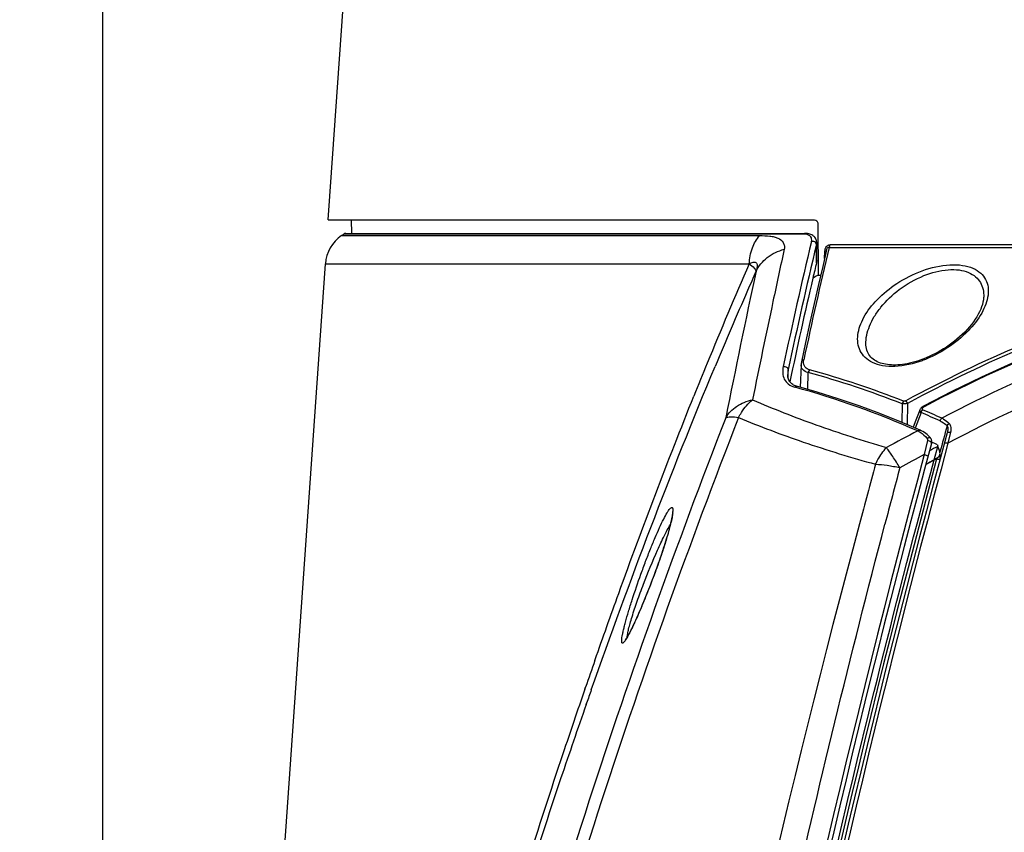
# Model space of a CAD drawing. Header units: millimetres. Extents: x 0 to 420, y 0 to 297.
# Tile 133 of 139: x 278 to 294, y 234 to 247. Entities that reach past the tile are written whole.
import ezdxf

# ---------------------------------------------------------------- set-up
doc = ezdxf.new("R2010")
doc.units = ezdxf.units.MM
doc.header["$LTSCALE"] = 23.1
doc.header["$PDMODE"] = 3
doc.header["$PDSIZE"] = 0.3125
doc.layers.get('0').update_dxf_attribs({"linetype": 'CONTINUOUS'})
doc.layers.get('Defpoints').update_dxf_attribs({"linetype": 'CONTINUOUS'})
for name, color, linetype in [('02___PRT_ALL_AXES', 7, 'CONTINUOUS'), ('06___PRT_ALL_SURFS', 7, 'CONTINUOUS'), ('DIM_PILOTEES', 7, 'CONTINUOUS')]:
    doc.layers.add(name, color=color, linetype=linetype)
doc.styles.get("Standard").update_dxf_attribs({"font": 'txt', "width": 0.7})
doc.dimstyles.new('DIMSTYLE_4', dxfattribs={"dimtxt": 2.5, "dimasz": 3.5, "dimexe": 2, "dimexo": 0, "dimtad": 1, "dimdec": 0, "dimlfac": 5, "dimdsep": 46, "dimtxsty": 'Standard', "dimblk": '_FILLED', "dimblk1": '_FILLED', "dimblk2": '_FILLED', "dimcen": 0.09, "dimazin": 2, "dimtp": 0.5, "dimtm": 0.5, "dimtfac": 1, "dimtdec": 0, "dimtofl": 0, "dimtmove": 0, "dimatfit": 3, "dimldrblk": '_FILLED', "dimfxl": 0, "dimtolj": 1, "dimarcsym": 0})
doc.dimstyles.new('DIMSTYLE_8', dxfattribs={"dimtxt": 2.5, "dimasz": 3.5, "dimexe": 2, "dimexo": 0, "dimgap": 2.5, "dimtad": 1, "dimdsep": 46, "dimtxsty": 'Standard', "dimblk": '_FILLED', "dimblk1": '_FILLED', "dimblk2": '_FILLED', "dimcen": 0.09, "dimazin": 2, "dimtp": 0.5, "dimtm": 0.5, "dimtfac": 1, "dimtofl": 0, "dimtmove": 0, "dimatfit": 3, "dimldrblk": '_FILLED', "dimfxl": 0, "dimtolj": 1, "dimarcsym": 0})

# ---------------------------------------------------------------- blocks, each defined once
blk = doc.blocks.new('_FILLED')
at = {"color": 0, "linetype": 'ByBlock'}
blk.add_solid([(0, 0), (-1, 0.1429), (-1, -0.1429)], dxfattribs=at)
blk = doc.blocks.new('*D8')
at = {"layer": 'DIM_PILOTEES', "color": 2, "linetype": 'Continuous'}
for p, q in [((279.593, 191.517), (279.593, 264.096)), ((325.606, 191.517), (325.606, 264.096)), ((279.593, 262.096), (302.599, 262.096)), ((325.606, 262.096), (302.599, 262.096))]:
    blk.add_line(p, q, dxfattribs=at)
at = {"layer": 'DIM_PILOTEES', "color": 2, "linetype": 'Continuous', "xscale": 3.5, "yscale": 3.5, "zscale": 3.5, "rotation": 180}
blk.add_blockref('_FILLED', (279.593, 262.096), dxfattribs=at)
at = {"layer": 'DIM_PILOTEES', "color": 2, "linetype": 'Continuous', "xscale": 3.5, "yscale": 3.5, "zscale": 3.5}
blk.add_blockref('_FILLED', (325.606, 262.096), dxfattribs=at)
at = {"layer": 'DIM_PILOTEES', "color": 2, "linetype": 'Continuous', "insert": (302.599, 265.221), "char_height": 2.5, "width": 8.57143, "attachment_point": 2, "line_spacing_factor": 0.9}
blk.add_mtext('{\\ftxt;\\W0.0001;\\H0.0001;\\~}{\\ftxt;\\W2.2857142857;\\H2.5; }{\\ftxt;\\W0.0001;\\H0.0001;\\~}', dxfattribs=at)
blk = doc.blocks.new('*D15')
at = {"layer": 'Defpoints', "color": 0, "linetype": 'Continuous'}
for p in [(251.433, 253.133), (302.53, 202.037), (251.433, 150.94), (353.626, 150.94)]:
    blk.add_point(p, dxfattribs=at)
at = {"layer": 'DIM_PILOTEES', "color": 0, "linetype": 'Continuous', "lineweight": -2}
for p, q in [((251.433, 150.94), (252.848, 152.354)), ((353.626, 150.94), (352.212, 152.354))]:
    blk.add_line(p, q, dxfattribs=at)
blk.add_arc((302.53, 202.037), 72.261, 317.77541, 222.22459, dxfattribs=at)
at = {"layer": 'DIM_PILOTEES', "color": 0, "linetype": 'Continuous', "lineweight": -2, "xscale": 3.5, "yscale": 3.5, "zscale": 3.5}
for p, rotation in [((251.433, 150.94), 313.6122967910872), ((353.626, 150.94), 226.3877032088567)]:
    blk.add_blockref('_FILLED', p, dxfattribs=dict(at, rotation=rotation))
at = {"layer": 'DIM_PILOTEES', "color": 0, "linetype": 'Continuous', "insert": (305.994, 280.054), "char_height": 2.5, "width": 14.28571, "attachment_point": 2, "rotation": 357.4576, "line_spacing_factor": 0.9}
blk.add_mtext('\\A1;{\\ftxt;\\W0.0001;\\H0.0001;\\~}{\\ftxt;\\W3.1428571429;\\H2.5; }{\\ftxt;\\W0.0001;\\H0.0001;\\~}{\\ftxt;\\W0.0001;\\H0.0001;\\~}{\\ftxt;\\W0.6666666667;\\H2.5; }{\\ftxt;\\W0.0001;\\H0.0001;\\~}', dxfattribs=at)

msp = doc.modelspace()

# ---------------------------------------------------------------- linework, layer by layer
at = {"color": 7, "linetype": 'Continuous'}
for p, q in [((283.2181, 243.5547), (283.8729, 252.9189)), ((283.2181, 243.5547), (291.0396, 243.5547)), ((283.598, 243.3363), (283.5942, 243.5547)), ((291.0937, 243.4958), (291.0975, 242.6666)), ((283.4327, 243.3014), (290.1579, 243.3014)), ((290.862, 243.3259), (283.4686, 243.3259)), ((283.5081, 243.3363), (290.8827, 243.3363)), ((291.0711, 242.8651), (291.0702, 243.1579)), ((291.0752, 242.8986), (291.0744, 243.1863)), ((291.2736, 243.1127), (300.4691, 243.1127)), ((291.2885, 243.1577), (300.4719, 243.1577)), ((291.2018, 242.935), (291.2066, 243.0504)), ((280.7198, 207.7744), (283.1724, 242.8477)), ((283.1724, 242.8477), (289.989, 242.8477)), ((290.0978, 242.7245), (290.0996, 242.7284)), ((291.0975, 242.6666), (291.1392, 242.6666)), ((292.7714, 241.2906), (292.7705, 241.2903)), ((292.7714, 241.2906), (292.7705, 241.2903)), ((287.5072, 236.4716), (287.5109, 236.4823)), ((287.5073, 236.4715), (287.5111, 236.4822)), ((287.3467, 236.0098), (287.3564, 236.0378)), ((287.3467, 236.0099), (287.3536, 236.03)), ((287.3536, 236.03), (287.3563, 236.0378)), ((287.3676, 235.7625), (287.3746, 235.7827)), ((287.3677, 235.7625), (287.3748, 235.7827))]:
    msp.add_line(p, q, dxfattribs=at)
for points in [[(291.0744, 243.1864), (291.0743, 243.19), (291.0731, 243.2058), (291.0703, 243.2209), (291.0659, 243.2354), (291.0601, 243.2491), (291.0529, 243.2619), (291.0443, 243.2738), (291.0344, 243.2847), (291.0233, 243.2947), (291.0109, 243.3038), (290.997, 243.312), (290.9817, 243.3191), (290.9652, 243.325), (290.9476, 243.3296), (290.929, 243.3331), (290.9096, 243.3352), (290.8895, 243.3362), (290.8827, 243.3363)], [(293.7602, 242.3157), (293.7593, 242.3), (293.7555, 242.266), (293.7489, 242.2307), (293.7395, 242.1941), (293.7273, 242.1564), (293.7122, 242.1178), (293.6943, 242.0783), (293.6736, 242.0381), (293.6501, 241.9974), (293.6238, 241.9563), (293.5949, 241.9149), (293.5634, 241.8735), (293.5294, 241.8322), (293.4929, 241.7912), (293.4544, 241.7507), (293.4141, 241.7112), (293.3726, 241.673), (293.3307, 241.6369), (293.2884, 241.6025), (293.2458, 241.5698), (293.2029, 241.5387), (293.1597, 241.5092), (293.1163, 241.4811), (293.0725, 241.4544), (293.0283, 241.429), (292.9837, 241.4049), (292.9386, 241.382), (292.8928, 241.3602), (292.8463, 241.3397), (292.7989, 241.3204), (292.7649, 241.3075)], [(292.7649, 241.3075), (292.7367, 241.2974), (292.6934, 241.283), (292.651, 241.2703), (292.6095, 241.259), (292.5688, 241.2493), (292.529, 241.241), (292.4901, 241.2342), (292.4522, 241.2287), (292.4152, 241.2246), (292.3792, 241.2218), (292.3441, 241.2203), (292.31, 241.22), (292.2769, 241.221), (292.2448, 241.2233), (292.2137, 241.2267), (292.1836, 241.2314), (292.1545, 241.2373), (292.1265, 241.2444), (292.0994, 241.2528), (292.0735, 241.2625), (292.0486, 241.2735), (292.0248, 241.2858), (292.0022, 241.2996), (291.981, 241.3147), (291.9614, 241.3312), (291.9434, 241.3491), (291.9271, 241.3682), (291.9127, 241.3886), (291.9, 241.4104), (291.8892, 241.4335), (291.8803, 241.4581), (291.8734, 241.484), (291.8685, 241.5115), (291.8657, 241.5404), (291.8654, 241.5484)], [(288.7546, 238.8558), (288.7545, 238.8561), (288.7545, 238.8566), (288.7545, 238.856), (288.7546, 238.8545), (288.7547, 238.852), (288.7547, 238.8487), (288.7546, 238.8445), (288.7544, 238.8395), (288.754, 238.8337), (288.7534, 238.8271), (288.7527, 238.8198), (288.7517, 238.8118), (288.7506, 238.803), (288.7492, 238.7935), (288.7476, 238.7832), (288.7457, 238.7723), (288.7436, 238.7606), (288.7412, 238.7482), (288.7386, 238.7351), (288.7358, 238.7212), (288.7326, 238.7067), (288.7292, 238.6914), (288.7255, 238.6755), (288.7215, 238.6588), (288.7172, 238.6414), (288.7127, 238.6233), (288.7079, 238.6046), (288.7027, 238.5852), (288.6973, 238.5651), (288.6916, 238.5443), (288.6856, 238.5228), (288.6793, 238.5007), (288.6727, 238.4778), (288.6657, 238.4542), (288.6585, 238.4299), (288.6509, 238.4049), (288.6429, 238.379), (288.6347, 238.3525), (288.626, 238.3251), (288.617, 238.297), (288.6076, 238.2681), (288.5979, 238.2384), (288.5878, 238.2079), (288.5773, 238.1766), (288.5665, 238.1447), (288.5553, 238.1123), (288.5439, 238.0794), (288.5323, 238.0462), (288.5205, 238.0128), (288.5085, 237.9793), (288.4964, 237.9458), (288.4842, 237.9123), (288.472, 237.8791), (288.4599, 237.8463), (288.4478, 237.8138), (288.4357, 237.7819), (288.4238, 237.7505), (288.412, 237.7197), (288.4003, 237.6893), (288.3888, 237.6595), (288.3773, 237.6302), (288.366, 237.6014), (288.3548, 237.5731), (288.3437, 237.5453), (288.3327, 237.5181), (288.3219, 237.4912), (288.3112, 237.4649), (288.3006, 237.439), (288.2901, 237.4136), (288.2797, 237.3887), (288.2695, 237.3642), (288.2594, 237.3402), (288.2494, 237.3167), (288.2396, 237.2936), (288.2299, 237.2711), (288.2204, 237.2491), (288.211, 237.2276), (288.2018, 237.2067), (288.1928, 237.1862), (288.1839, 237.1663), (288.1752, 237.147), (288.1667, 237.1282), (288.1584, 237.1099), (288.1503, 237.0922), (288.1423, 237.075), (288.1345, 237.0584), (288.127, 237.0423), (288.1196, 237.0268), (288.1124, 237.0118), (288.1054, 236.9974), (288.0986, 236.9835), (288.092, 236.9701), (288.0855, 236.9572), (288.0793, 236.9449), (288.0733, 236.9331), (288.0674, 236.9218), (288.0618, 236.9111), (288.0563, 236.9008), (288.051, 236.891), (288.0459, 236.8817), (288.0411, 236.873), (288.0364, 236.8647), (288.0319, 236.8569), (288.0276, 236.8495), (288.0235, 236.8427), (288.0196, 236.8363), (288.0159, 236.8304), (288.0125, 236.825), (288.0092, 236.82), (288.0062, 236.8155), (288.0034, 236.8115), (288.0009, 236.808), (287.9986, 236.805), (287.9967, 236.8025), (287.9951, 236.8005), (287.9938, 236.799), (287.9929, 236.798), (287.9928, 236.7979)]]:
    msp.add_lwpolyline(points, dxfattribs=at)
for centre, radius, start, end in [((283.7709, 242.8058), 0.6, 124.31397, 176), ((283.5023, 243.2763), 0.06, 90, 124.24071), ((371.8849, 223.9007), 83.1665, 166.576504, 167.998547), ((371.7136, 223.9017), 82.9105, 166.570273, 167.994073), ((372.6365, 223.8818), 83.6047, 166.701675, 167.972217), ((462.166, 205.7422), 175.6295, 167.72499, 168.00514), ((361.2075, 211.8037), 77.6905, 156.447718, 157.726939), ((361.4485, 226.1807), 72.328, 166.663094, 166.864519), ((437.1782, 211.0781), 150.4456, 167.85555, 168.77158), ((355.014, 213.9023), 71.027, 156.059277, 156.330465), ((370.1077, 224.1742), 81.2167, 166.874273, 168.078446), ((305.9397, 216.9864), 29.6608, 120.02627, 120.21541), ((360.1939, 211.645), 76.6773, 156.339498, 157.330551), ((471.6649, 203.7244), 185.3403, 168.005247, 168.504077), ((367.7173, 209.1269), 84.7291, 157.720349, 158.106315), ((288.2787, 238.8977), 0.4834, 353.81637, 355.99524), ((395.4082, 198.7018), 114.3206, 160.707869, 160.938019), ((399.1293, 197.4202), 118.2562, 160.954264, 161.486629), ((394.4825, 198.3246), 113.469, 160.609749, 160.724082), ((397.7603, 197.184), 116.9396, 160.737225, 161.349766), ((410.3532, 193.7188), 130.0745, 161.510431, 163.176238), ((408.7491, 193.5285), 128.5203, 161.372274, 163.058711)]:
    msp.add_arc(centre, radius, start, end, dxfattribs=at)
for points, knots in [([(291.0396, 243.5547), (291.053, 243.5547), (291.0827, 243.5416), (291.0936, 243.5112), (291.0937, 243.4958)], [0, 0, 0, 0, 0.4659047, 1, 1, 1, 1]), ([(289.989, 242.8477), (289.9929, 242.9348), (290.0229, 243.0983), (290.1052, 243.2459), (290.1579, 243.3014)], [0, 0, 0, 0, 0.5324583, 1, 1, 1, 1]), ([(290.1579, 243.3014), (290.2124, 243.3014), (290.2911, 243.3009), (290.3891, 243.2838), (290.4668, 243.2581), (290.5335, 243.2091), (290.5581, 243.1366), (290.5556, 243.0992), (290.5518, 243.0818)], [0, 0, 0, 0, 0.3146321, 0.4529981, 0.5713572, 0.7885665, 0.8967546, 1, 1, 1, 1]), ([(290.8827, 243.3363), (290.8809, 243.3363), (290.873, 243.3353), (290.866, 243.3304), (290.862, 243.3259)], [0, 0, 0, 0, 0.2339281, 1, 1, 1, 1]), ([(290.8991, 243.3234), (290.8962, 243.3238), (290.8839, 243.3253), (290.8714, 243.3259), (290.862, 243.3259)], [0, 0, 0, 0, 0.2382095, 1, 1, 1, 1]), ([(290.9904, 243.2075), (290.9936, 243.2207), (290.9963, 243.2472), (290.9754, 243.302), (290.9288, 243.3191), (290.8991, 243.3234)], [0, 0, 0, 0, 0.2423871, 0.4640541, 1, 1, 1, 1]), ([(291.0702, 243.1579), (291.0695, 243.166), (291.0632, 243.1825), (291.0374, 243.2066), (291.0076, 243.2116), (290.9904, 243.2073)], [0, 0, 0, 0, 0.233919, 0.4859359, 1, 1, 1, 1]), ([(291.0702, 243.1579), (291.0709, 243.1603), (291.0732, 243.1696), (291.0744, 243.1793), (291.0744, 243.1863)], [0, 0, 0, 0, 0.2617621, 1, 1, 1, 1]), ([(291.2066, 243.0504), (291.2072, 243.0638), (291.211, 243.0902), (291.2267, 243.1261), (291.2538, 243.152), (291.2774, 243.1577), (291.2885, 243.1577)], [0, 0, 0, 0, 0.2705551, 0.5336749, 0.7766051, 1, 1, 1, 1]), ([(291.2343, 243.0734), (291.2356, 243.0791), (291.2391, 243.0902), (291.2475, 243.1048), (291.2602, 243.1139), (291.2697, 243.1137), (291.2736, 243.1127)], [0, 0, 0, 0, 0.2824983, 0.5637836, 0.8041676, 1, 1, 1, 1]), ([(291.2736, 243.1127), (291.2759, 243.1154), (291.2846, 243.1289), (291.288, 243.1453), (291.2885, 243.1577)], [0, 0, 0, 0, 0.2207005, 1, 1, 1, 1]), ([(300.4691, 243.1127), (299.0759, 242.9702), (296.3198, 242.405), (293.7308, 241.3076), (292.5072, 240.6445)], [0, 0, 0, 0, 0.5015572, 1, 1, 1, 1]), ([(290.0996, 242.7284), (290.1412, 242.8135), (290.272, 242.9695), (290.4543, 243.0555), (290.5518, 243.0818)], [0, 0, 0, 0, 0.4840633, 1, 1, 1, 1]), ([(291.2291, 243.0512), (291.228, 243.051), (291.2205, 243.0504), (291.213, 243.0504), (291.2066, 243.0504)], [0, 0, 0, 0, 0.1578081, 1, 1, 1, 1]), ([(291.2315, 243.052), (291.2315, 243.0519), (291.2308, 243.0513), (291.2299, 243.0513), (291.2291, 243.0512)], [0, 0, 0, 0, 0.1077632, 1, 1, 1, 1]), ([(302.5994, 243.011), (301.7459, 243.011), (300.0388, 242.9047), (297.5227, 242.4305), (295.0919, 241.6542), (293.5479, 240.946), (292.802, 240.5488)], [0, 0, 0, 0, 0.2510827, 0.5016714, 0.7513784, 1, 1, 1, 1]), ([(289.989, 242.8477), (289.9995, 242.8541), (290.0206, 242.8646), (290.0523, 242.8739), (290.0819, 242.8748), (290.1072, 242.861), (290.1177, 242.833), (290.1172, 242.8007), (290.1108, 242.765), (290.1036, 242.7407), (290.0996, 242.7284)], [0, 0, 0, 0, 0.1425828, 0.2709686, 0.3813206, 0.4774034, 0.5814332, 0.7077529, 0.8500799, 1, 1, 1, 1]), ([(289.989, 242.8477), (290.0179, 242.8272), (290.0558, 242.7975), (290.0903, 242.7532), (290.0978, 242.733), (290.0978, 242.7245)], [0, 0, 0, 0, 0.6315532, 0.8476219, 1, 1, 1, 1]), ([(291.0752, 242.8986), (291.0752, 242.8959), (291.0749, 242.8846), (291.0731, 242.8734), (291.0711, 242.8651)], [0, 0, 0, 0, 0.2408707, 1, 1, 1, 1]), ([(292.7705, 242.7353), (292.9138, 242.7877), (293.1321, 242.8401), (293.4116, 242.8317), (293.5823, 242.7873), (293.7133, 242.7076), (293.7985, 242.599), (293.8372, 242.4723), (293.835, 242.3362), (293.7979, 242.1947), (293.7024, 241.9933), (293.5047, 241.7442), (293.1807, 241.4805), (292.9161, 241.3439), (292.7714, 241.2906)], [0, 0, 0, 0, 0.1567655, 0.2260536, 0.2855532, 0.3360001, 0.3807589, 0.4241022, 0.4694689, 0.5188676, 0.5732172, 0.6974208, 0.8415434, 1, 1, 1, 1]), ([(292.7705, 241.2903), (292.63, 241.2387), (292.4157, 241.1872), (292.1421, 241.2007), (291.9762, 241.25), (291.8502, 241.3344), (291.7688, 241.4456), (291.7313, 241.5732), (291.7322, 241.7095), (291.7668, 241.8504), (291.8577, 242.0495), (292.0494, 242.2949), (292.3679, 242.5518), (292.6282, 242.6833), (292.7705, 242.7353)], [0, 0, 0, 0, 0.1562777, 0.2249629, 0.2840748, 0.3347866, 0.3804835, 0.4249927, 0.4712692, 0.5211034, 0.5754291, 0.6987246, 0.8418191, 1, 1, 1, 1]), ([(291.8654, 241.5484), (291.8619, 241.6492), (291.8998, 241.8087), (292, 242.004), (292.1482, 242.2131), (292.4052, 242.4557), (292.6586, 242.6012), (292.7994, 242.6579)], [0, 0, 0, 0, 0.1986423, 0.310842, 0.4320877, 0.7012308, 1, 1, 1, 1]), ([(292.7994, 242.6579), (292.9232, 242.7077), (293.1136, 242.7592), (293.3599, 242.7561), (293.513, 242.7179), (293.6324, 242.6467), (293.7132, 242.5496), (293.7557, 242.436), (293.7616, 242.356), (293.7602, 242.3157)], [0, 0, 0, 0, 0.3263523, 0.4720767, 0.5987264, 0.7079056, 0.8062276, 0.9015628, 1, 1, 1, 1]), ([(302.5994, 242.7205), (301.7717, 242.7205), (300.1162, 242.619), (297.6748, 242.1661), (295.3135, 241.4241), (293.8116, 240.7463), (293.0853, 240.3659)], [0, 0, 0, 0, 0.2510275, 0.5015915, 0.7513203, 1, 1, 1, 1]), ([(302.5994, 242.3449), (301.779, 242.3449), (300.1379, 242.242), (297.7196, 241.7831), (295.3841, 241.0321), (293.9015, 240.3471), (293.1856, 239.963)], [0, 0, 0, 0, 0.2510656, 0.5016478, 0.7513636, 1, 1, 1, 1]), ([(287.4496, 235.9964), (287.7573, 236.8706), (288.3952, 238.6144), (289.0819, 240.3396), (289.4404, 241.1975)], [0, 0, 0, 0, 0.4991847, 1, 1, 1, 1]), ([(287.5109, 236.4823), (287.6354, 236.8377), (288.1412, 238.2593), (288.6768, 239.6704), (289.0991, 240.7211)], [0, 0, 0, 0, 0.2495564, 1, 1, 1, 1]), ([(287.951, 236.7486), (287.9494, 236.7485), (287.9458, 236.7494), (287.942, 236.7542), (287.9396, 236.7613), (287.9375, 236.7761), (287.9384, 236.8014), (287.9429, 236.8395), (287.9514, 236.8878), (287.9638, 236.9456), (287.9799, 237.0122), (288.0072, 237.1165), (288.0491, 237.2619), (288.1296, 237.5202), (288.2219, 237.7899), (288.322, 238.0615), (288.3982, 238.2577), (288.4728, 238.4391), (288.5432, 238.5996), (288.6071, 238.7329), (288.6562, 238.8242), (288.691, 238.8787), (288.7117, 238.9059), (288.7282, 238.9229), (288.7403, 238.9295), (288.7452, 238.9293)], [0, 0, 0, 0, 0.0020463, 0.0043463, 0.0074463, 0.011584, 0.0232736, 0.0396328, 0.0605557, 0.0858114, 0.1150915, 0.1480332, 0.2232844, 0.3081816, 0.4932819, 0.5870239, 0.6775138, 0.7618737, 0.8372999, 0.9010619, 0.9505823, 0.9693027, 0.9837217, 0.9938031, 1, 1, 1, 1]), ([(288.7593, 238.8457), (288.7565, 238.8198), (288.7466, 238.7607), (288.7144, 238.6176), (288.6525, 238.401), (288.5578, 238.1124), (288.446, 237.8034), (288.3273, 237.4993), (288.2115, 237.2234), (288.1198, 237.0218), (288.054, 236.892), (288.0246, 236.8394), (288.0107, 236.8168)], [0, 0, 0, 0, 0.0359911, 0.082725, 0.2028097, 0.3473235, 0.5028848, 0.6571741, 0.7987918, 0.9166651, 0.9632887, 1, 1, 1, 1]), ([(288.7452, 238.9293), (288.7484, 238.9292), (288.7558, 238.9248), (288.7602, 238.9103), (288.7622, 238.8897), (288.7616, 238.8734), (288.7609, 238.864)], [0, 0, 0, 0, 0.1320689, 0.3206286, 0.606576, 1, 1, 1, 1]), ([(288.0286, 236.8513), (288.0292, 236.8686), (288.0352, 236.9102), (288.0508, 236.9816), (288.0747, 237.0715), (288.1191, 237.2206), (288.1897, 237.4315), (288.3218, 237.7907), (288.4663, 238.1435), (288.615, 238.4616), (288.6863, 238.598), (288.721, 238.6567)], [0, 0, 0, 0, 0.0267097, 0.064766, 0.1131404, 0.1704401, 0.3054558, 0.4569654, 0.7622046, 0.8946259, 1, 1, 1, 1]), ([(288.0107, 236.8168), (288.0046, 236.8069), (287.9934, 236.7896), (287.9772, 236.768), (287.9641, 236.7543), (287.9548, 236.7487), (287.951, 236.7486)], [0, 0, 0, 0, 0.3786589, 0.6703309, 0.8747177, 1, 1, 1, 1])]:
    msp.add_open_spline(points, degree=3, knots=knots, dxfattribs=at)
at = {"layer": '02___PRT_ALL_AXES', "color": 7, "linetype": 'Continuous'}
msp.add_open_spline([(300.6968, 243.0871), (299.2688, 242.9563), (296.4414, 242.3993), (293.7871, 241.2811), (292.5347, 240.6017)], degree=3, knots=[0, 0, 0, 0, 0.5015867, 1, 1, 1, 1], dxfattribs=at)
at = {"layer": '06___PRT_ALL_SURFS', "color": 7, "linetype": 'Continuous'}
for p, q in [((283.4327, 243.3014), (283.4686, 243.3259)), ((290.8236, 241.226), (290.8109, 240.8615)), ((290.6167, 241.005), (290.6167, 241.1482)), ((290.9303, 240.8272), (290.937, 241.0985)), ((292.4485, 240.5965), (292.445, 240.2972)), ((292.5347, 240.6017), (292.5307, 240.2607)), ((292.7524, 240.4554), (292.6562, 240.2072)), ((292.7315, 240.4958), (292.6685, 240.3334)), ((292.6685, 240.3334), (292.6249, 240.2206)), ((293.2257, 240.1403), (293.1856, 239.963)), ((292.854, 240.0071), (292.8031, 239.7805)), ((292.9241, 239.9779), (292.9278, 239.9762)), ((293.0158, 239.9368), (293.0203, 239.9241)), ((292.9635, 239.6939), (293.0215, 239.909)), ((292.9645, 239.6976), (293.0215, 239.909)), ((293.0248, 239.9108), (293.0215, 239.909)), ((293.0248, 239.9107), (293.0215, 239.909)), ((293.0531, 239.7746), (293.0525, 239.7731)), ((292.9635, 239.6939), (293.0077, 239.7179)), ((292.9635, 239.6939), (293.008, 239.7174))]:
    msp.add_line(p, q, dxfattribs=at)
for points in [[(291.2343, 243.0734), (291.1716, 242.8065), (291.1038, 242.5131), (291.0354, 242.2118), (290.9664, 241.9024), (290.8969, 241.5851), (290.8292, 241.2703)], [(302.5994, 243.0219), (302.1149, 243.0162), (301.6132, 242.9983), (301.112, 242.9682), (300.6112, 242.9259), (300.1109, 242.8713), (299.6113, 242.8044), (299.1125, 242.7252), (298.6148, 242.6337), (298.1182, 242.5297), (297.6229, 242.4133), (297.129, 242.2845), (296.6368, 242.143), (296.1464, 241.9889), (295.6579, 241.8221), (295.1715, 241.6425), (294.6874, 241.4501), (294.2057, 241.2447), (293.7267, 241.0262), (293.2505, 240.7946), (292.7911, 240.5571)], [(290.8292, 241.2703), (290.8275, 241.2615), (290.8248, 241.2422), (290.8236, 241.226)], [(291.0838, 240.7832), (290.75, 240.879), (290.7331, 240.8847), (290.7171, 240.8914), (290.702, 240.899), (290.688, 240.9074), (290.6751, 240.9167), (290.6633, 240.9269), (290.6527, 240.9379), (290.6432, 240.9498), (290.6347, 240.9625), (290.6274, 240.9762), (290.6212, 240.9908), (290.6162, 241.0065), (290.6124, 241.0233), (290.6098, 241.0412), (290.6086, 241.0601), (290.6085, 241.0671)], [(292.7408, 240.1712), (292.4212, 240.3074), (292.0892, 240.4395), (291.7556, 240.5629), (291.4204, 240.6775), (291.0838, 240.7832)], [(292.7911, 240.5571), (292.7835, 240.5528), (292.774, 240.5466), (292.7651, 240.5399), (292.757, 240.5328), (292.7498, 240.5252), (292.7434, 240.5174), (292.7381, 240.5093), (292.7338, 240.5012), (292.7315, 240.4959)], [(292.9042, 240.0482), (292.8939, 240.06), (292.8736, 240.081), (292.8521, 240.1007), (292.8295, 240.119), (292.8057, 240.1358), (292.7809, 240.151), (292.7552, 240.1645), (292.7408, 240.1712)], [(292.9208, 239.9605), (292.9228, 239.9689), (292.9243, 239.9791), (292.9248, 239.9892), (292.9245, 239.9988), (292.9232, 240.0081), (292.9211, 240.0169), (292.9182, 240.0252), (292.9146, 240.0329), (292.9104, 240.0401), (292.9055, 240.0467), (292.9042, 240.0482)]]:
    msp.add_lwpolyline(points, dxfattribs=at)
for centre, radius, start, end in [((287.1896, 227.2891), 14.3089, 68.43655, 74.81757), ((287.2048, 227.3107), 14.3318, 68.43476, 74.81632), ((286.9739, 227.2017), 14.1669, 66.16371, 74.66369), ((286.9452, 226.7116), 14.9203, 65.80701, 67.09451), ((286.96, 226.732), 14.9467, 65.80701, 67.09451), ((486.1706, 188.0075), 199.9432, 164.855152, 164.98223), ((486.0582, 188.0187), 199.8, 164.882023, 172.819244), ((302.1273, 221.8095), 20.6311, 117.19286, 118.778), ((486.0582, 188.0187), 200, 164.947205, 172.819244), ((486.2639, 188.011), 199.9456, 164.939977, 172.823172), ((286.9133, 226.4561), 14.7976, 65.64467, 66.01781), ((486.2647, 188.0112), 200.2685, 165.018951, 172.82325), ((302.1469, 221.9785), 20.1051, 117.69385, 118.95994), ((302.1013, 221.851), 20.2122, 116.69373, 117.11546), ((292.9742, 239.8022), 0.0835, 335.03005, 339.59298), ((292.9704, 239.8053), 0.0881, 339.64263, 343.00349), ((485.8519, 188.0265), 199.6538, 164.997102, 172.815305), ((461.7515, 193.0291), 176.0098, 164.64884, 164.972956), ((304.0074, 220.6266), 22.0347, 120.07954, 120.48726), ((304.0072, 220.6308), 22.0345, 120.07954, 120.48344), ((302.9876, 221.3044), 20.9476, 118.45695, 118.58946), ((292.885, 239.7424), 0.1229, 344.97149, 350.00628), ((293.0473, 239.8908), 0.1855, 256.41406, 260.28507), ((293.0438, 239.8708), 0.1652, 260.30308, 262.39594), ((478.8893, 189.7679), 193.0129, 165.047195, 165.326253), ((474.124, 189.9334), 188.7619, 165.039143, 173.150518), ((442.1647, 201.9648), 150.6838, 166.951577, 174.388474)]:
    msp.add_arc(centre, radius, start, end, dxfattribs=at)
msp.add_ellipse((189.0428, 205.0187), major_axis=(0, 109.68), ratio=1, start_param=-1.2479509, end_param=-1.2469164, dxfattribs=at)
for points, knots in [([(290.5362, 241.194), (290.5288, 241.1594), (290.5221, 241.0905), (290.5468, 240.9892), (290.6157, 240.9051), (290.6836, 240.8744), (290.7209, 240.8642)], [0, 0, 0, 0, 0.2521578, 0.4862681, 0.7244256, 1, 1, 1, 1]), ([(290.5362, 241.194), (290.5535, 241.1979), (290.5895, 241.1931), (290.6147, 241.1637), (290.6167, 241.1482)], [0, 0, 0, 0, 0.5305706, 1, 1, 1, 1]), ([(290.937, 241.0985), (290.9044, 241.106), (290.8568, 241.1279), (290.8264, 241.1833), (290.8231, 241.2119), (290.8236, 241.226)], [0, 0, 0, 0, 0.543151, 0.7704497, 1, 1, 1, 1]), ([(290.8672, 241.3039), (290.8581, 241.3019), (290.8411, 241.2945), (290.8309, 241.2785), (290.8292, 241.2703)], [0, 0, 0, 0, 0.5293092, 1, 1, 1, 1]), ([(290.9585, 241.1422), (290.9401, 241.1472), (290.9067, 241.1621), (290.8613, 241.2166), (290.8603, 241.2716), (290.8672, 241.3039)], [0, 0, 0, 0, 0.2781062, 0.5178218, 1, 1, 1, 1]), ([(290.6167, 241.1482), (290.6153, 241.1413), (290.6107, 241.1145), (290.6085, 241.0873), (290.6085, 241.0671)], [0, 0, 0, 0, 0.2565229, 1, 1, 1, 1]), ([(290.9585, 241.1422), (290.9558, 241.1395), (290.9452, 241.1269), (290.939, 241.1109), (290.937, 241.0985)], [0, 0, 0, 0, 0.2377345, 1, 1, 1, 1]), ([(290.7209, 240.8642), (290.726, 240.8693), (290.7373, 240.8774), (290.7517, 240.8784), (290.7577, 240.8768)], [0, 0, 0, 0, 0.5362581, 1, 1, 1, 1]), ([(289.6124, 240.373), (289.6551, 240.4451), (289.7848, 240.5746), (289.9525, 240.6413), (290.0428, 240.6624)], [0, 0, 0, 0, 0.474837, 1, 1, 1, 1]), ([(289.8173, 240.3767), (289.8318, 240.4042), (289.8934, 240.5092), (289.974, 240.6034), (290.0428, 240.6624)], [0, 0, 0, 0, 0.2559489, 1, 1, 1, 1]), ([(290.0428, 240.6624), (290.3768, 240.5162), (291.0874, 240.2382), (291.8135, 240.0045), (292.1951, 239.8924)], [0, 0, 0, 0, 0.4782911, 1, 1, 1, 1]), ([(292.4726, 240.6393), (292.4697, 240.6366), (292.4585, 240.6244), (292.4513, 240.6088), (292.4485, 240.5965)], [0, 0, 0, 0, 0.2401229, 1, 1, 1, 1]), ([(292.5347, 240.6017), (292.5195, 240.5986), (292.4908, 240.5946), (292.4617, 240.5946), (292.4485, 240.5965)], [0, 0, 0, 0, 0.5380135, 1, 1, 1, 1]), ([(292.5072, 240.6445), (292.5044, 240.643), (292.4937, 240.6381), (292.4806, 240.6361), (292.4726, 240.6393)], [0, 0, 0, 0, 0.2739064, 1, 1, 1, 1]), ([(292.5072, 240.6445), (292.5094, 240.6419), (292.5197, 240.6284), (292.5283, 240.6137), (292.5347, 240.6017)], [0, 0, 0, 0, 0.2008484, 1, 1, 1, 1]), ([(292.7911, 240.5571), (292.7924, 240.5578), (292.7973, 240.5544), (292.7999, 240.5513), (292.802, 240.5488)], [0, 0, 0, 0, 0.3139868, 1, 1, 1, 1]), ([(292.7315, 240.4958), (292.7302, 240.4926), (292.729, 240.4852), (292.734, 240.4691), (292.7446, 240.4603), (292.7524, 240.4554)], [0, 0, 0, 0, 0.2152494, 0.438964, 1, 1, 1, 1]), ([(292.7524, 240.4554), (292.7533, 240.4597), (292.7581, 240.4762), (292.7679, 240.4915), (292.7774, 240.5)], [0, 0, 0, 0, 0.2555676, 1, 1, 1, 1]), ([(292.7839, 240.5366), (292.7805, 240.5336), (292.7746, 240.5276), (292.7685, 240.5174), (292.7684, 240.5059), (292.7744, 240.5013), (292.7774, 240.5)], [0, 0, 0, 0, 0.3017468, 0.5617017, 0.7762772, 1, 1, 1, 1]), ([(289.6124, 240.373), (288.8207, 238.3385), (287.3456, 234.2141), (285.5036, 227.892), (284.0447, 221.4424), (283.3285, 217.0836), (283.0311, 214.893)], [0, 0, 0, 0, 0.24832, 0.4978967, 0.7485438, 1, 1, 1, 1]), ([(289.8173, 240.3767), (289.0254, 238.3426), (287.5486, 234.2181), (285.6979, 227.8954), (284.2252, 221.4429), (283.4971, 217.0813), (283.1934, 214.8891)], [0, 0, 0, 0, 0.2481154, 0.4976783, 0.7484202, 1, 1, 1, 1]), ([(289.6124, 240.373), (289.6223, 240.3782), (289.6483, 240.3852), (289.7173, 240.3898), (289.7752, 240.3831), (289.8173, 240.3767)], [0, 0, 0, 0, 0.162697, 0.383164, 1, 1, 1, 1]), ([(289.8173, 240.3767), (290.1594, 240.2322), (290.8874, 239.9593), (291.6308, 239.7328), (292.0216, 239.6249)], [0, 0, 0, 0, 0.4781145, 1, 1, 1, 1]), ([(293.0597, 240.3215), (293.0607, 240.3258), (293.0657, 240.3422), (293.0757, 240.3574), (293.0853, 240.3659)], [0, 0, 0, 0, 0.2548957, 1, 1, 1, 1]), ([(293.0597, 240.3215), (293.0697, 240.317), (293.1103, 240.2965), (293.1471, 240.2687), (293.1718, 240.2447)], [0, 0, 0, 0, 0.2418328, 1, 1, 1, 1]), ([(293.0853, 240.3659), (293.0959, 240.3608), (293.1387, 240.3378), (293.1772, 240.3072), (293.2033, 240.2812)], [0, 0, 0, 0, 0.2408302, 1, 1, 1, 1]), ([(293.1718, 240.2447), (293.1735, 240.2482), (293.1816, 240.2622), (293.1933, 240.2741), (293.2033, 240.2812)], [0, 0, 0, 0, 0.2423001, 1, 1, 1, 1]), ([(293.1718, 240.2447), (293.1775, 240.2373), (293.1839, 240.2181), (293.1846, 240.1782), (293.1785, 240.1479), (293.1731, 240.128)], [0, 0, 0, 0, 0.2343523, 0.4830966, 1, 1, 1, 1]), ([(293.2033, 240.2812), (293.2116, 240.2728), (293.2248, 240.2521), (293.2356, 240.2034), (293.2313, 240.1652), (293.2257, 240.1403)], [0, 0, 0, 0, 0.2389775, 0.4835631, 1, 1, 1, 1]), ([(292.6991, 240.1603), (292.7052, 240.1657), (292.7183, 240.1742), (292.7346, 240.1739), (292.7408, 240.1712)], [0, 0, 0, 0, 0.5452966, 1, 1, 1, 1]), ([(292.6991, 240.1603), (292.7128, 240.1538), (292.7688, 240.1232), (292.8173, 240.0796), (292.8485, 240.0424)], [0, 0, 0, 0, 0.2379046, 1, 1, 1, 1]), ([(293.1731, 240.128), (293.1749, 240.1349), (293.1892, 240.1415), (293.2073, 240.1425), (293.2194, 240.1414), (293.2257, 240.1403)], [0, 0, 0, 0, 0.3738132, 0.6621931, 1, 1, 1, 1]), ([(292.8485, 240.0424), (292.8538, 240.0459), (292.8663, 240.0524), (292.8861, 240.0577), (292.9005, 240.0526), (292.9042, 240.0482)], [0, 0, 0, 0, 0.3156312, 0.7094424, 1, 1, 1, 1]), ([(292.8485, 240.0424), (292.8542, 240.0356), (292.8566, 240.022), (292.8547, 240.0102), (292.854, 240.0071)], [0, 0, 0, 0, 0.7389902, 1, 1, 1, 1]), ([(292.854, 240.0071), (292.8631, 240.006), (292.8808, 240.0014), (292.9056, 239.9901), (292.9237, 239.9712), (292.9208, 239.9605)], [0, 0, 0, 0, 0.3181888, 0.6161476, 1, 1, 1, 1]), ([(293.1277, 239.9595), (293.1283, 239.9621), (293.135, 239.9666), (293.1549, 239.9686), (293.1728, 239.9661), (293.1856, 239.963)], [0, 0, 0, 0, 0.1298469, 0.3460619, 1, 1, 1, 1]), ([(292.0216, 239.6249), (292.0331, 239.65), (292.0811, 239.7452), (292.1423, 239.8339), (292.1951, 239.8924)], [0, 0, 0, 0, 0.2601399, 1, 1, 1, 1]), ([(292.412, 239.5697), (292.3751, 239.6308), (292.3059, 239.7405), (292.2311, 239.8466), (292.1951, 239.8924)], [0, 0, 0, 0, 0.5502567, 1, 1, 1, 1]), ([(292.8031, 239.7805), (292.8184, 239.777), (292.8389, 239.7696), (292.8588, 239.7571), (292.8639, 239.7485), (292.8631, 239.7455)], [0, 0, 0, 0, 0.6505749, 0.8731323, 1, 1, 1, 1]), ([(293.0617, 239.7139), (293.0643, 239.7235), (293.0655, 239.7445), (293.058, 239.7641), (293.0525, 239.7731)], [0, 0, 0, 0, 0.4845911, 1, 1, 1, 1]), ([(287.6234, 212.2971), (287.9116, 214.6447), (288.5681, 219.3114), (289.7984, 226.2342), (291.251, 233.0294), (292.3706, 237.4934), (292.9635, 239.6979)], [0, 0, 0, 0, 0.2539873, 0.5059165, 0.7548674, 1, 1, 1, 1]), ([(292.0216, 239.6249), (292.0841, 239.6227), (292.2154, 239.6098), (292.3448, 239.5853), (292.412, 239.5697)], [0, 0, 0, 0, 0.475742, 1, 1, 1, 1]), ([(293.022, 239.707), (293.0311, 239.7058), (293.0436, 239.7044), (293.0605, 239.7094), (293.0617, 239.7139)], [0, 0, 0, 0, 0.6585265, 1, 1, 1, 1]), ([(287.22, 212.3994), (287.7462, 216.8744), (288.7643, 223.53), (290.5732, 232.2598), (291.6173, 236.5439), (292.1717, 238.6609)], [0, 0, 0, 0, 0.505468, 0.7545024, 1, 1, 1, 1])]:
    msp.add_open_spline(points, degree=3, knots=knots, dxfattribs=at)
for points in [[(292.802, 240.5488), (292.7955, 240.5454), (292.7894, 240.5414), (292.7839, 240.5366)], [(293.0499, 239.7669), (293.041, 239.7478), (293.0247, 239.7311), (293.0061, 239.721)], [(293.0547, 239.7795), (293.0583, 239.7912), (293.0604, 239.8045), (293.0565, 239.816)]]:
    msp.add_open_spline(points, degree=3, dxfattribs=at)

# ---------------------------------------------------------------- dimensions: what is measured, and where the dimension line sits
at = {"layer": 'DIM_PILOTEES', "color": 2, "linetype": 'Continuous'}
dim = msp.add_angular_dim_3p(base=(251.4334, 253.1331), center=(302.5299, 202.0365), p1=(353.6265, 150.94), p2=(251.4334, 150.94), text='{\\ftxt;\\W0.0001;\\H0.0001;\\~}{\\ftxt;\\W3.1428571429;\\H2.5; }{\\ftxt;\\W0.0001;\\H0.0001;\\~}{\\ftxt;\\W0.0001;\\H0.0001;\\~}{\\ftxt;\\W0.6666666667;\\H2.5; }{\\ftxt;\\W0.0001;\\H0.0001;\\~}', dimstyle='DIMSTYLE_8', dxfattribs=at)
dim.commit()
dim.dimension.update_dxf_attribs({"geometry": '*D15', "text_midpoint": (305.7353, 274.2269), "dimtype": 165})
dim = msp.add_linear_dim(base=(325.6056, 262.0959), p1=(279.5932, 191.517), p2=(325.6056, 191.517), text='{\\ftxt;\\W0.0001;\\H0.0001;\\~}{\\ftxt;\\W2.2857142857;\\H2.5; }{\\ftxt;\\W0.0001;\\H0.0001;\\~}', dimstyle='DIMSTYLE_4', dxfattribs=at)
dim.commit()
dim.dimension.update_dxf_attribs({"geometry": '*D8', "text_midpoint": (302.2422, 262.0959), "dimtype": 160})

doc.saveas('drawing.dxf')
